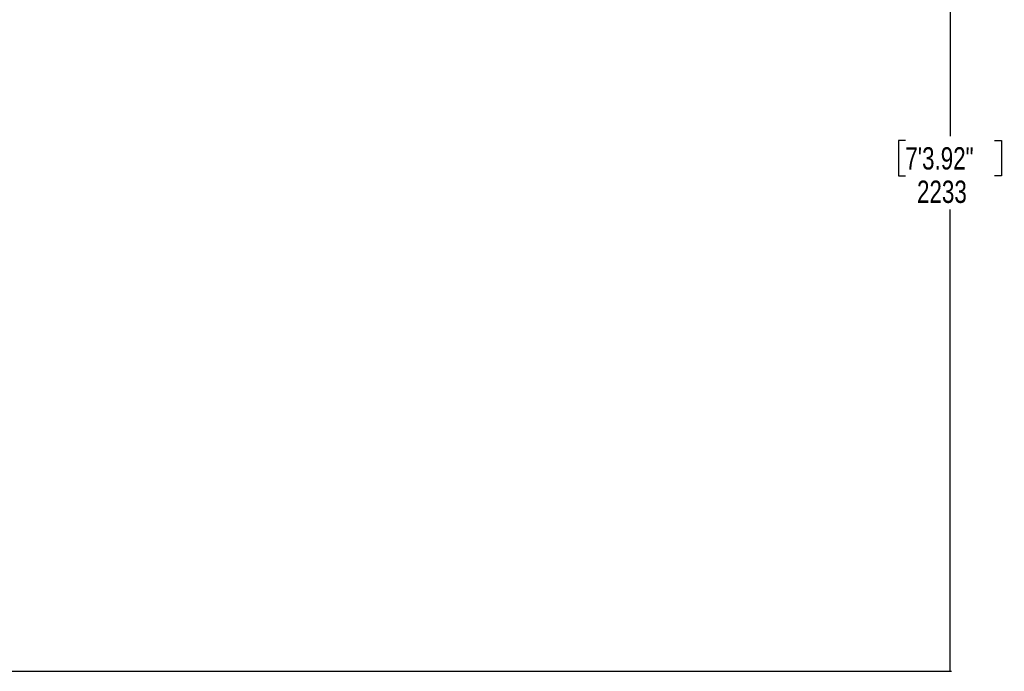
# Model space of a CAD drawing. Header units: millimetres. Extents: x 1508 to 17407, y 390 to 16320.
# Tile 10 of 66: x 5236 to 9647, y 1434 to 4353. Entities that reach past the tile are written whole.
import ezdxf

# ---------------------------------------------------------------- set-up
doc = ezdxf.new("R2010")
doc.units = ezdxf.units.MM
doc.header["$LTSCALE"] = 2
doc.layers.add('COMPONENT_GEOMETRY', color=7, linetype='Continuous')
doc.styles.add('SLDTEXTSTYLE0', font='TXT', dxfattribs={"width": 0.75})
doc.dimstyles.new('SLDDIMSTYLE1', dxfattribs={"dimtxt": 100, "dimasz": 6.604, "dimexe": 0, "dimexo": 0.0625, "dimgap": 25, "dimtad": 0, "dimtih": 1, "dimtoh": 1, "dimdec": 0, "dimrnd": 1e-09, "dimzin": 12, "dimdsep": 46, "dimtxsty": 'SLDTEXTSTYLE0', "dimsah": 1, "dimcen": 0.09, "dimadec": 0, "dimazin": 3, "dimtfac": 1, "dimtdec": 0, "dimtofl": 0, "dimtmove": 0, "dimatfit": 3, "dimfxl": 1, "dimfrac": 2, "dimtolj": 1, "dimtzin": 12, "dimarcsym": 0})

# ---------------------------------------------------------------- blocks, each defined once
blk = doc.blocks.new('_D_5')
at = {"layer": 'COMPONENT_GEOMETRY', "color": 7}
for p, q in [((8881.7, 5900.6), (9410.2, 5900.6)), ((9403.9, 5900.6), (9403.9, 3831.6)), ((9203.8, 3811.3), (9173.3, 3811.3)), ((9173.3, 3811.3), (9173.3, 3652.6)), ((9603.9, 3811.3), (9634.4, 3811.3)), ((9634.4, 3811.3), (9634.4, 3652.6)), ((9173.3, 3652.6), (9203.8, 3652.6)), ((9634.4, 3652.6), (9603.9, 3652.6)), ((9403.9, 1434), (9403.9, 3503)), ((3768.3, 1434), (9410.2, 1434))]:
    blk.add_line(p, q, dxfattribs=at)
for points in [[(9403.9, 5900.6), (9402.8, 5894), (9404.9, 5894)], [(9403.9, 1434), (9404.9, 1440.6), (9402.8, 1440.6)]]:
    blk.add_solid(points, dxfattribs=at)
at = {"layer": 'COMPONENT_GEOMETRY', "color": 7, "char_height": 100, "attachment_point": 1, "style": 'SLDTEXTSTYLE0'}
for s, insert in [('7\'3.92"', (9203.8, 3781.5)), ('2233', (9256.1, 3631.9))]:
    blk.add_mtext(s, dxfattribs=dict(at, insert=insert))

msp = doc.modelspace()

# ---------------------------------------------------------------- dimensions: what is measured, and where the dimension line sits
at = {"layer": 'COMPONENT_GEOMETRY', "color": 7}
dim = msp.add_linear_dim(base=(9403.8607, 1434.0453), p1=(8879.1875, 5900.5549), p2=(3765.7705, 1434.0453), angle=90, dimstyle='SLDDIMSTYLE1', dxfattribs=at)
dim.commit()
dim.dimension.update_dxf_attribs({"geometry": '_D_5', "text_midpoint": (9403.8607, 3667.3001), "dimtype": 160})

doc.saveas('drawing.dxf')
